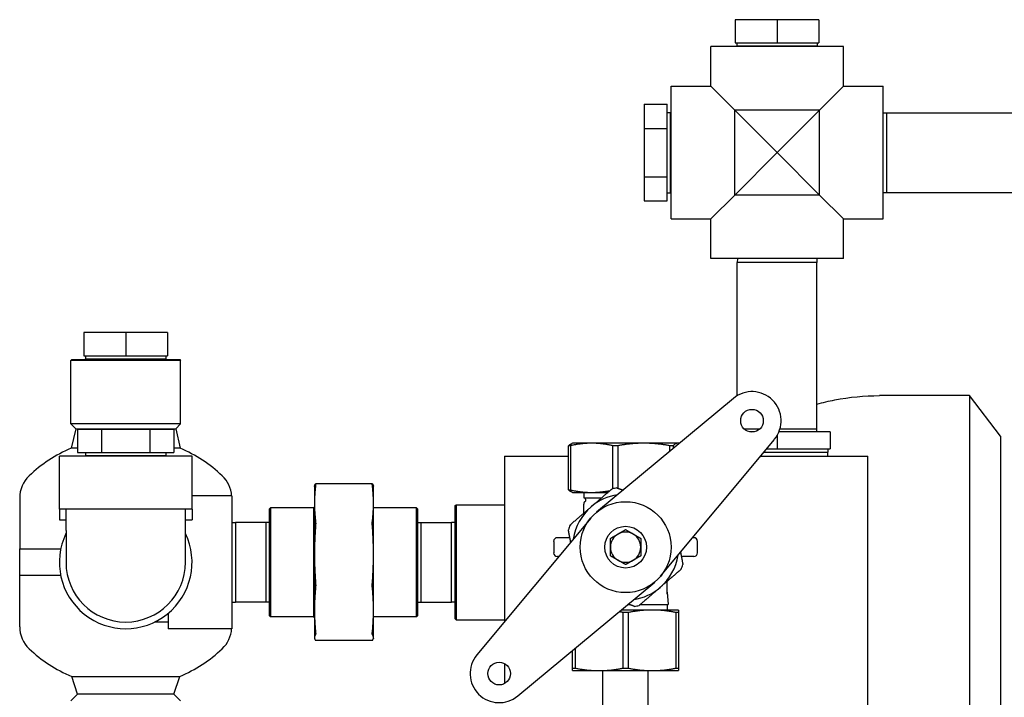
# Model space of a CAD drawing. Header units: inches. Extents: x 12 to 564, y 10 to 374.
# Tile 81 of 158: x 185 to 201, y 188 to 199. Entities that reach past the tile are written whole.
import ezdxf

# ---------------------------------------------------------------- set-up
doc = ezdxf.new("R2010")
doc.units = ezdxf.units.IN
doc.header["$LTSCALE"] = 16
doc.header["$MEASUREMENT"] = 0
doc.layers.add('Visible (ANSI)', color=7, linetype='Continuous', lineweight=30)

msp = doc.modelspace()

# ---------------------------------------------------------------- linework, layer by layer
at = {"layer": 'Visible (ANSI)'}
for p, q in [((197.183, 199.476), (196.493, 199.476)), ((196.493, 199.476), (196.493, 199.096)), ((197.873, 199.476), (197.183, 199.476)), ((197.183, 199.476), (197.183, 199.096)), ((197.873, 199.476), (197.873, 199.096)), ((196.493, 199.096), (197.183, 199.096)), ((196.52, 199.096), (196.52, 199.043)), ((197.183, 199.096), (197.873, 199.096)), ((197.847, 199.096), (197.847, 199.043)), ((198.278, 199.034), (196.088, 199.034)), ((196.088, 198.379), (196.088, 199.034)), ((196.52, 199.043), (197.847, 199.043)), ((196.52, 199.034), (196.52, 199.043)), ((197.846, 199.034), (197.847, 199.043)), ((198.278, 198.379), (198.278, 199.034)), ((195.433, 196.189), (195.433, 198.379)), ((195.433, 198.379), (196.088, 198.379)), ((196.483, 197.984), (196.088, 198.379)), ((198.278, 198.379), (197.883, 197.984)), ((198.278, 198.379), (198.933, 198.379)), ((198.933, 196.189), (198.933, 198.379)), ((194.991, 198.081), (195.371, 198.081)), ((194.991, 198.081), (194.991, 197.682)), ((195.371, 197.682), (195.371, 198.081)), ((195.371, 197.947), (195.424, 197.947)), ((195.424, 196.62), (195.424, 197.947)), ((195.433, 197.947), (195.424, 197.947)), ((197.183, 197.284), (196.483, 197.984)), ((196.483, 196.584), (196.483, 197.984)), ((197.883, 197.984), (196.483, 197.984)), ((197.883, 197.984), (197.183, 197.284)), ((197.883, 196.584), (197.883, 197.984)), ((198.933, 197.939), (198.996, 197.941)), ((198.996, 196.626), (198.996, 197.941)), ((198.996, 197.941), (204.558, 197.941)), ((194.991, 197.682), (195.371, 197.682)), ((194.991, 197.682), (194.991, 196.885)), ((195.371, 196.885), (195.371, 197.682)), ((196.483, 196.584), (197.183, 197.284)), ((197.183, 197.284), (197.883, 196.584)), ((194.991, 196.885), (195.371, 196.885)), ((194.991, 196.885), (194.991, 196.487)), ((195.371, 196.487), (195.371, 196.885)), ((194.991, 196.487), (195.371, 196.487)), ((195.371, 196.62), (195.424, 196.62)), ((195.433, 196.621), (195.424, 196.62)), ((196.088, 196.189), (196.483, 196.584)), ((197.883, 196.584), (196.483, 196.584)), ((197.883, 196.584), (198.278, 196.189)), ((198.933, 196.628), (198.996, 196.626)), ((198.996, 196.626), (204.558, 196.626)), ((195.433, 196.189), (196.088, 196.189)), ((196.088, 195.534), (196.088, 196.189)), ((198.278, 196.189), (198.933, 196.189)), ((198.278, 195.534), (198.278, 196.189)), ((198.278, 195.534), (196.088, 195.534)), ((196.528, 195.534), (196.526, 195.471)), ((197.839, 195.534), (197.841, 195.471)), ((197.841, 195.471), (196.526, 195.471)), ((196.526, 193.274), (196.526, 195.471)), ((197.841, 192.721), (197.841, 195.471)), ((185.742, 194.313), (185.742, 193.933)), ((186.432, 194.313), (185.742, 194.313)), ((186.432, 194.313), (186.432, 193.933)), ((187.122, 194.313), (186.432, 194.313)), ((187.122, 194.313), (187.122, 193.933)), ((185.742, 193.933), (186.432, 193.933)), ((185.769, 193.933), (185.769, 193.88)), ((185.769, 193.88), (187.096, 193.88)), ((185.769, 193.871), (185.769, 193.88)), ((186.432, 193.933), (187.122, 193.933)), ((187.095, 193.871), (187.096, 193.88)), ((187.096, 193.933), (187.096, 193.88)), ((185.542, 193.871), (185.526, 193.855)), ((187.339, 193.855), (185.526, 193.855)), ((185.526, 192.808), (185.526, 193.855)), ((185.542, 193.871), (187.323, 193.871)), ((187.323, 193.871), (187.339, 193.855)), ((187.339, 192.808), (187.339, 193.855)), ((196.462, 193.229), (194.204, 191.351)), ((200.359, 193.274), (198.871, 193.274)), ((200.359, 193.274), (200.359, 169.274)), ((200.871, 192.607), (200.359, 193.274)), ((187.339, 192.808), (185.526, 192.808)), ((185.607, 192.728), (185.526, 192.808)), ((187.258, 192.728), (187.339, 192.808)), ((185.607, 192.728), (185.532, 192.405)), ((185.607, 192.728), (187.258, 192.728)), ((185.636, 192.717), (185.636, 192.337)), ((186.034, 192.717), (185.636, 192.717)), ((186.034, 192.717), (186.034, 192.337)), ((186.831, 192.717), (186.034, 192.717)), ((186.831, 192.717), (186.831, 192.337)), ((187.229, 192.717), (186.831, 192.717)), ((187.229, 192.717), (187.229, 192.337)), ((187.258, 192.728), (187.332, 192.405)), ((196.895, 192.721), (196.644, 192.721)), ((196.808, 192.677), (196.731, 192.677)), ((197.183, 192.618), (197.183, 192.397)), ((198.058, 192.677), (197.213, 192.677)), ((197.841, 192.721), (197.229, 192.721)), ((197.839, 192.677), (197.841, 192.721)), ((198.058, 192.677), (198.058, 192.397)), ((200.871, 192.607), (200.871, 169.941)), ((193.771, 192.448), (193.743, 192.448)), ((193.743, 191.718), (193.743, 192.448)), ((193.771, 192.448), (193.771, 191.718)), ((193.808, 192.489), (193.795, 192.484)), ((194.122, 192.489), (193.808, 192.489)), ((194.984, 192.489), (194.122, 192.489)), ((194.554, 192.448), (194.473, 192.448)), ((194.473, 191.739), (194.473, 192.448)), ((194.554, 192.448), (194.554, 191.746)), ((195.545, 192.489), (194.984, 192.489)), ((195.26, 190.295), (197.138, 192.553)), ((195.467, 192.448), (195.414, 192.448)), ((195.414, 192.357), (195.414, 192.448)), ((195.467, 192.448), (195.467, 192.401)), ((195.558, 192.489), (195.545, 192.489)), ((195.558, 192.489), (195.568, 192.486)), ((187.527, 192.274), (185.337, 192.274)), ((185.337, 191.399), (185.337, 192.274)), ((185.636, 192.405), (185.532, 192.405)), ((185.636, 192.337), (186.034, 192.337)), ((185.769, 192.337), (185.769, 192.284)), ((185.769, 192.284), (187.096, 192.284)), ((185.769, 192.274), (185.769, 192.284)), ((186.034, 192.337), (186.831, 192.337)), ((186.831, 192.337), (187.229, 192.337)), ((187.095, 192.274), (187.096, 192.284)), ((187.096, 192.337), (187.096, 192.284)), ((187.332, 192.405), (187.229, 192.405)), ((187.527, 191.399), (187.527, 192.274)), ((192.683, 192.274), (192.683, 189.543)), ((192.683, 192.274), (193.683, 192.274)), ((193.683, 192.274), (193.743, 192.274)), ((196.906, 192.274), (197.683, 192.274)), ((196.964, 192.344), (198.02, 192.344)), ((197.008, 192.397), (197.183, 192.397)), ((197.183, 192.397), (198.058, 192.397)), ((197.683, 192.274), (198.683, 192.274)), ((198.018, 192.274), (198.02, 192.344)), ((198.02, 192.397), (198.02, 192.344)), ((198.683, 170.274), (198.683, 192.274)), ((189.547, 191.774), (189.549, 191.781)), ((189.547, 191.774), (189.547, 191.497)), ((190.503, 191.817), (189.567, 191.817)), ((190.522, 191.774), (190.521, 191.781)), ((190.522, 191.497), (190.522, 191.774)), ((188.182, 191.619), (187.527, 191.619)), ((188.182, 191.619), (188.182, 189.429)), ((193.743, 191.718), (193.771, 191.718)), ((193.808, 191.677), (193.795, 191.681)), ((193.808, 191.677), (194.122, 191.677)), ((193.996, 191.677), (193.996, 191.589)), ((194.122, 191.677), (194.39, 191.677)), ((184.682, 191.588), (184.682, 190.745)), ((189.532, 191.424), (189.547, 191.439)), ((189.547, 191.497), (189.547, 190.657)), ((190.522, 190.657), (190.522, 191.497)), ((191.871, 191.459), (191.886, 191.474)), ((191.871, 189.59), (191.871, 191.459)), ((191.886, 191.474), (191.886, 189.574)), ((191.886, 191.474), (192.683, 191.474)), ((193.996, 191.589), (194.289, 191.589)), ((193.996, 191.501), (193.996, 191.481)), ((193.996, 191.337), (193.996, 191.481)), ((185.337, 191.399), (185.337, 191.224)), ((187.527, 191.399), (185.337, 191.399)), ((185.447, 191.049), (185.447, 191.399)), ((187.418, 191.049), (187.418, 191.399)), ((187.527, 191.399), (187.527, 191.224)), ((188.807, 191.409), (188.823, 191.424)), ((188.807, 189.64), (188.807, 191.409)), ((188.823, 191.424), (188.823, 189.624)), ((189.532, 191.424), (188.823, 191.424)), ((189.532, 191.424), (189.532, 189.624)), ((191.23, 191.424), (190.522, 191.424)), ((191.23, 189.624), (191.23, 191.424)), ((191.246, 191.409), (191.23, 191.424)), ((191.246, 191.409), (191.246, 189.64)), ((185.337, 191.224), (185.447, 191.224)), ((187.418, 191.224), (187.527, 191.224)), ((188.182, 191.18), (188.245, 191.182)), ((188.245, 191.182), (188.245, 189.867)), ((188.745, 191.182), (188.245, 191.182)), ((188.745, 191.182), (188.745, 189.867)), ((188.807, 191.18), (188.745, 191.182)), ((191.246, 191.18), (191.308, 191.182)), ((191.308, 189.867), (191.308, 191.182)), ((191.308, 191.182), (191.808, 191.182)), ((191.808, 189.867), (191.808, 191.182)), ((191.871, 191.18), (191.808, 191.182)), ((194.107, 191.254), (192.228, 188.995)), ((185.447, 191.049), (185.447, 190.524)), ((187.418, 190.524), (187.418, 191.049)), ((193.496, 190.868), (193.496, 190.681)), ((193.558, 190.931), (193.746, 190.931)), ((193.763, 190.931), (193.746, 190.931)), ((195.789, 190.931), (195.808, 190.931)), ((195.871, 190.681), (195.871, 190.868)), ((184.682, 190.745), (185.36, 190.745)), ((184.682, 190.745), (185.36, 190.745)), ((184.682, 190.304), (184.682, 190.745)), ((189.547, 190.657), (189.547, 189.739)), ((190.522, 189.739), (190.522, 190.657)), ((193.578, 190.618), (193.558, 190.618)), ((195.604, 190.618), (195.621, 190.618)), ((195.808, 190.618), (195.621, 190.618)), ((185.36, 190.304), (184.682, 190.304)), ((184.682, 189.461), (184.682, 190.304)), ((185.36, 190.304), (184.682, 190.304)), ((192.904, 188.319), (195.163, 190.198)), ((195.371, 190.001), (195.371, 190.212)), ((195.371, 190.033), (195.383, 189.826)), ((188.182, 189.869), (188.245, 189.867)), ((188.745, 189.867), (188.245, 189.867)), ((188.807, 189.869), (188.745, 189.867)), ((191.246, 189.869), (191.308, 189.867)), ((191.308, 189.867), (191.808, 189.867)), ((191.871, 189.869), (191.808, 189.867)), ((194.716, 189.826), (194.745, 189.826)), ((194.923, 189.826), (195.383, 189.826)), ((195.371, 189.826), (195.371, 189.737)), ((187.132, 189.682), (187.132, 189.429)), ((189.547, 189.739), (189.547, 189.281)), ((190.522, 189.281), (190.522, 189.739)), ((195.121, 189.737), (194.609, 189.737)), ((194.724, 189.696), (194.642, 189.696)), ((194.642, 188.778), (194.642, 189.696)), ((194.724, 189.696), (194.724, 188.778)), ((195.558, 189.737), (195.121, 189.737)), ((195.558, 189.696), (195.517, 189.696)), ((195.517, 188.778), (195.517, 189.696)), ((195.558, 189.696), (195.558, 188.778)), ((187.132, 189.539), (186.91, 189.539)), ((188.807, 189.64), (188.823, 189.624)), ((189.532, 189.624), (188.823, 189.624)), ((189.532, 189.624), (189.547, 189.609)), ((191.23, 189.624), (190.522, 189.624)), ((191.246, 189.64), (191.23, 189.624)), ((191.871, 189.59), (191.886, 189.574)), ((191.886, 189.574), (192.683, 189.574)), ((188.182, 189.429), (187.132, 189.429)), ((189.547, 189.281), (189.547, 189.274)), ((189.547, 189.274), (189.549, 189.267)), ((190.503, 189.232), (189.567, 189.232)), ((190.522, 189.274), (190.521, 189.267)), ((190.522, 189.274), (190.522, 189.281)), ((193.808, 188.778), (193.808, 189.071)), ((193.849, 189.105), (193.849, 188.778)), ((192.683, 188.855), (192.683, 188.522)), ((193.808, 188.778), (193.849, 188.778)), ((193.808, 188.737), (194.246, 188.737)), ((194.246, 188.737), (195.121, 188.737)), ((194.308, 187.962), (194.308, 188.737)), ((194.642, 188.778), (194.724, 188.778)), ((195.058, 187.962), (195.058, 188.737)), ((195.121, 188.737), (195.558, 188.737)), ((195.517, 188.778), (195.558, 188.778)), ((185.541, 188.641), (187.299, 188.641)), ((185.636, 188.35), (185.541, 188.641)), ((187.229, 188.35), (187.324, 188.641)), ((187.299, 188.641), (187.324, 188.641)), ((185.636, 188.35), (185.526, 188.24)), ((187.206, 188.35), (185.636, 188.35)), ((187.229, 188.35), (187.206, 188.35)), ((187.229, 188.35), (187.339, 188.24))]:
    msp.add_line(p, q, dxfattribs=at)
for centre, radius in [((196.769, 192.86), 0.187), ((194.683, 190.774), 0.75), ((194.683, 190.774), 0.344), ((192.597, 188.688), 0.187)]:
    msp.add_circle(centre, radius, dxfattribs=at)
for centre, radius, start, end in [((196.769, 192.86), 0.48, 320.2514, 129.7486), ((186.432, 190.273), 2.314, 112.8843, 133.5558), ((186.432, 190.273), 2.314, 46.4442, 67.1157), ((185.182, 191.588), 0.5, 133.5558, 180), ((187.682, 191.588), 0.5, 3.6586, 46.4442), ((194.683, 190.774), 0.875, 98.7459, 130.7451), ((194.683, 190.774), 0.987, 98.3609, 103.1293), ((194.683, 190.774), 0.875, 130.7451, 171.2541), ((193.957, 191.471), 0.125, 65.2351, 71.9943), ((194.027, 191.501), 0.0312, 119.3327, 180), ((193.997, 191.556), 0.0312, 299.3327, 65.2351), ((194.683, 190.774), 0.987, 158.3609, 163.1293), ((186.432, 190.524), 1.095, 154.1581, 25.8419), ((194.683, 190.774), 0.25, 120, 180), ((194.683, 190.774), 0.25, 60, 120), ((194.683, 190.774), 0.25, 0, 60), ((193.558, 190.868), 0.0625, 90, 180), ((195.808, 190.868), 0.0625, 0, 90), ((193.558, 190.681), 0.0625, 180, 270), ((194.683, 190.774), 0.25, 180, 240), ((194.683, 190.774), 0.25, 300, 0), ((194.683, 190.774), 0.875, 310.7451, 351.2541), ((195.808, 190.681), 0.0625, 270, 0), ((186.432, 190.524), 0.985, 180, 0), ((194.683, 190.774), 0.25, 240, 300), ((194.683, 190.774), 0.987, 338.3609, 343.1293), ((194.683, 190.774), 0.875, 278.7459, 310.7451), ((194.683, 190.774), 0.987, 278.3609, 283.1293), ((185.182, 189.461), 0.5, 180, 226.4442), ((187.682, 189.461), 0.5, 313.5558, 356.3414), ((186.432, 190.776), 2.314, 226.4442, 247.3323), ((186.432, 190.776), 2.314, 292.6677, 313.5558), ((192.597, 188.688), 0.48, 140.2514, 309.7486)]:
    msp.add_arc(centre, radius, start, end, dxfattribs=at)
for points, knots in [([(197.841, 193.134), (197.938, 193.161), (198.036, 193.184), (198.379, 193.251), (198.625, 193.274), (198.871, 193.274)], [-0.1531911, -0.1531911, -0.1531911, -0.1531911, -0.10937, -0.10937, 0, 0, 0, 0]), ([(189.566, 191.817), (189.567, 191.818), (189.568, 191.817), (189.568, 191.808), (189.567, 191.8), (189.566, 191.79)], [1.2997286, 1.2997286, 1.2997286, 1.2997286, 1.420078, 1.420078, 1.5404275, 1.5404275, 1.5404275, 1.5404275]), ([(190.504, 191.79), (190.502, 191.8), (190.502, 191.808), (190.502, 191.817), (190.502, 191.818), (190.504, 191.817)], [0.39704, 0.39704, 0.39704, 0.39704, 0.5173895, 0.5173895, 0.6377389, 0.6377389, 0.6377389, 0.6377389]), ([(189.566, 191.204), (189.567, 191.194), (189.568, 191.18), (189.568, 191.153), (189.567, 191.136), (189.566, 191.12)], [1.2997286, 1.2997286, 1.2997286, 1.2997286, 1.420078, 1.420078, 1.5404275, 1.5404275, 1.5404275, 1.5404275]), ([(190.504, 191.12), (190.502, 191.136), (190.502, 191.153), (190.502, 191.18), (190.502, 191.194), (190.504, 191.204)], [0.39704, 0.39704, 0.39704, 0.39704, 0.5173895, 0.5173895, 0.6377389, 0.6377389, 0.6377389, 0.6377389]), ([(189.566, 190.193), (189.567, 190.177), (189.568, 190.16), (189.568, 190.129), (189.567, 190.114), (189.566, 190.101)], [1.2997286, 1.2997286, 1.2997286, 1.2997286, 1.420078, 1.420078, 1.5404275, 1.5404275, 1.5404275, 1.5404275]), ([(190.504, 190.101), (190.502, 190.114), (190.502, 190.129), (190.502, 190.16), (190.502, 190.177), (190.504, 190.193)], [0.39704, 0.39704, 0.39704, 0.39704, 0.5173895, 0.5173895, 0.6377389, 0.6377389, 0.6377389, 0.6377389]), ([(195.371, 190.001), (195.371, 190.001), (195.371, 190), (195.371, 190), (195.371, 189.999), (195.371, 189.999), (195.371, 189.998), (195.371, 189.998), (195.371, 189.998), (195.371, 189.998)], [0, 0, 0, 0, 0.00031343, 0.00031343, 0.00552125, 0.00552125, 0.01144312, 0.01144312, 0.0115315, 0.0115315, 0.0115315, 0.0115315]), ([(189.566, 189.376), (189.567, 189.364), (189.568, 189.353), (189.568, 189.338), (189.567, 189.332), (189.566, 189.331)], [1.2997286, 1.2997286, 1.2997286, 1.2997286, 1.420078, 1.420078, 1.5404275, 1.5404275, 1.5404275, 1.5404275]), ([(190.504, 189.331), (190.502, 189.332), (190.502, 189.338), (190.502, 189.353), (190.502, 189.364), (190.504, 189.376)], [0.39704, 0.39704, 0.39704, 0.39704, 0.5173895, 0.5173895, 0.6377389, 0.6377389, 0.6377389, 0.6377389])]:
    msp.add_open_spline(points, degree=3, knots=knots, dxfattribs=at)
for points, weights in [([(193.743, 192.448), (193.77, 192.475), (193.795, 192.484)], [1.0788594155, 1.07401051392, 1.04091032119]), ([(194.122, 192.489), (193.957, 192.489), (193.771, 192.448)], [1, 1.07154778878, 1.0788594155]), ([(194.473, 192.448), (194.287, 192.489), (194.122, 192.489)], [1.0788594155, 1.07154778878, 1]), ([(194.984, 192.489), (194.782, 192.489), (194.554, 192.448)], [1, 1.07154778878, 1.0788594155]), ([(195.414, 192.448), (195.186, 192.489), (194.984, 192.489)], [1.0788594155, 1.07154778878, 1]), ([(195.545, 192.489), (195.508, 192.489), (195.467, 192.448)], [1, 1.07154778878, 1.0788594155]), ([(195.568, 192.486), (195.557, 192.489), (195.545, 192.489)], [1.03598103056, 1.02067155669, 1]), ([(189.566, 191.79), (189.547, 191.638), (189.547, 191.497)], [1.07707509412, 1.05512060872, 1]), ([(189.549, 191.781), (189.553, 191.799), (189.566, 191.817)], [1.02852319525, 1.06132920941, 1.07707509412]), ([(190.504, 191.817), (190.517, 191.799), (190.521, 191.781)], [1.07707509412, 1.06132920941, 1.02852319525]), ([(190.522, 191.497), (190.522, 191.638), (190.504, 191.79)], [1, 1.05512060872, 1.07707509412]), ([(193.795, 191.681), (193.77, 191.69), (193.743, 191.718)], [1.04091032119, 1.07401051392, 1.0788594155]), ([(193.771, 191.718), (193.957, 191.677), (194.122, 191.677)], [1.0788594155, 1.07154778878, 1]), ([(194.112, 191.437), (194.275, 191.578), (194.459, 191.736)], [1, 1.06560189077, 1.06691969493]), ([(194.122, 191.677), (194.267, 191.677), (194.426, 191.708)], [1, 1.06230639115, 1.07589894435]), ([(194.54, 191.751), (194.592, 191.733), (194.642, 191.716)], [1.06691969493, 1.06661796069, 1.06294606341]), ([(189.547, 191.497), (189.547, 191.355), (189.566, 191.204)], [1, 1.05512060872, 1.07707509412]), ([(190.504, 191.204), (190.522, 191.355), (190.522, 191.497)], [1.07707509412, 1.05512060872, 1]), ([(193.765, 191.139), (193.949, 191.297), (194.112, 191.437)], [1.06691969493, 1.06560189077, 1]), ([(189.566, 191.12), (189.547, 190.881), (189.547, 190.657)], [1.07707509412, 1.05512060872, 1]), ([(190.522, 190.657), (190.522, 190.881), (190.504, 191.12)], [1, 1.05512060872, 1.07707509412]), ([(193.777, 190.858), (193.758, 190.955), (193.738, 191.061)], [1.05305090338, 1.06633401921, 1.06691969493]), ([(194.433, 190.919), (194.5, 190.957), (194.558, 190.991)], [1, 1.0379548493, 1]), ([(194.558, 190.991), (194.616, 191.024), (194.683, 191.063)], [1, 1.0379548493, 1]), ([(194.683, 191.063), (194.75, 191.024), (194.808, 190.991)], [1, 1.0379548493, 1]), ([(194.808, 190.991), (194.866, 190.957), (194.933, 190.919)], [1, 1.0379548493, 1]), ([(194.433, 190.774), (194.433, 190.841), (194.433, 190.919)], [1, 1.0379548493, 1]), ([(194.933, 190.919), (194.933, 190.841), (194.933, 190.774)], [1, 1.0379548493, 1]), ([(189.547, 190.657), (189.547, 190.432), (189.566, 190.193)], [1, 1.05512060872, 1.07707509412]), ([(190.504, 190.193), (190.522, 190.432), (190.522, 190.657)], [1.07707509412, 1.05512060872, 1]), ([(194.433, 190.63), (194.433, 190.707), (194.433, 190.774)], [1, 1.0379548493, 1]), ([(194.558, 190.558), (194.5, 190.591), (194.433, 190.63)], [1, 1.0379548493, 1]), ([(194.933, 190.63), (194.866, 190.591), (194.808, 190.558)], [1, 1.0379548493, 1]), ([(194.933, 190.774), (194.933, 190.707), (194.933, 190.63)], [1, 1.0379548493, 1]), ([(195.59, 190.691), (195.608, 190.594), (195.628, 190.488)], [1.05305090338, 1.06633401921, 1.06691969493]), ([(194.683, 190.486), (194.616, 190.524), (194.558, 190.558)], [1, 1.0379548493, 1]), ([(194.808, 190.558), (194.75, 190.524), (194.683, 190.486)], [1, 1.0379548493, 1]), ([(195.601, 190.41), (195.417, 190.252), (195.254, 190.112)], [1.06691969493, 1.06560189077, 1]), ([(189.566, 190.101), (189.547, 189.914), (189.547, 189.739)], [1.07707509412, 1.05512060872, 1]), ([(190.522, 189.739), (190.522, 189.914), (190.504, 190.101)], [1, 1.05512060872, 1.07707509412]), ([(195.254, 190.112), (195.092, 189.971), (194.908, 189.813)], [1, 1.06560189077, 1.06691969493]), ([(194.827, 189.797), (194.775, 189.816), (194.725, 189.833)], [1.06691969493, 1.06661796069, 1.06294606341]), ([(189.547, 189.739), (189.547, 189.564), (189.566, 189.376)], [1, 1.05512060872, 1.07707509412]), ([(190.504, 189.376), (190.522, 189.564), (190.522, 189.739)], [1.07707509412, 1.05512060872, 1]), ([(194.642, 189.696), (194.608, 189.703), (194.574, 189.708)], [1.06691969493, 1.06670279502, 1.06474440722]), ([(195.121, 189.737), (194.935, 189.737), (194.724, 189.696)], [1, 1.06560189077, 1.06691969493]), ([(195.517, 189.696), (195.307, 189.737), (195.121, 189.737)], [1.06691969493, 1.06560189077, 1]), ([(195.558, 189.737), (195.558, 189.737), (195.558, 189.696)], [1, 1.06560189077, 1.06691969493]), ([(189.566, 189.331), (189.547, 189.305), (189.547, 189.281)], [1.07707509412, 1.05512060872, 1]), ([(190.522, 189.281), (190.522, 189.305), (190.504, 189.331)], [1, 1.05512060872, 1.07707509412]), ([(189.547, 189.281), (189.547, 189.258), (189.566, 189.232)], [1, 1.05512060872, 1.07707509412]), ([(190.504, 189.232), (190.522, 189.258), (190.522, 189.281)], [1.07707509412, 1.05512060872, 1]), ([(193.808, 188.737), (193.808, 188.737), (193.808, 188.778)], [1, 1.06560189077, 1.06691969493]), ([(193.849, 188.778), (194.06, 188.737), (194.246, 188.737)], [1.06691969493, 1.06560189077, 1]), ([(194.246, 188.737), (194.432, 188.737), (194.642, 188.778)], [1, 1.06560189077, 1.06691969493]), ([(194.724, 188.778), (194.935, 188.737), (195.121, 188.737)], [1.06691969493, 1.06560189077, 1]), ([(195.121, 188.737), (195.307, 188.737), (195.517, 188.778)], [1, 1.06560189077, 1.06691969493]), ([(195.558, 188.778), (195.558, 188.737), (195.558, 188.737)], [1.06691969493, 1.06560189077, 1])]:
    msp.add_rational_spline(points, weights, degree=2, dxfattribs=at)
for points in [[(189.566, 189.232), (189.566, 189.232), (189.567, 189.232), (189.567, 189.232)], [(190.503, 189.232), (190.503, 189.232), (190.503, 189.232), (190.504, 189.232)]]:
    msp.add_open_spline(points, degree=3, dxfattribs=at)

doc.saveas('drawing.dxf')
